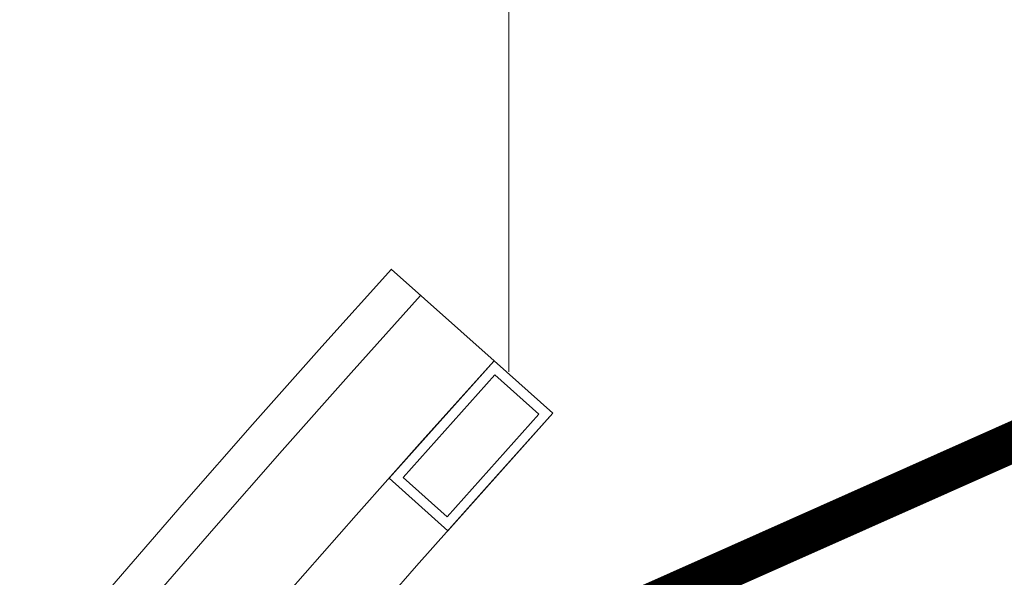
# Model space of a CAD drawing. Header units: millimetres. Extents: x -385852 to 693036, y -525006 to 444206.
# Tile 121 of 156: x 204441 to 204691, y 75178 to 75320. Entities that reach past the tile are written whole.
import ezdxf

# ---------------------------------------------------------------- set-up
doc = ezdxf.new("R2010")
doc.units = ezdxf.units.MM
doc.linetypes.add('CARKOVANA', pattern=[5, 3, -2])
for name, color, linetype, lineweight in [('A99_N_kce-pohl', 7, 'Continuous', 9), ('A99_N_kce-rez-sil', 6, 'Continuous', 18), ('A99_N_kce-rez-ten', 4, 'Continuous', 20)]:
    doc.layers.add(name, color=color, linetype=linetype, lineweight=lineweight)

msp = doc.modelspace()

# ---------------------------------------------------------------- linework, layer by layer
at = {"layer": 'A99_N_kce-pohl'}
msp.add_lwpolyline([(204564.8293, 82489.8035), (204564.8293, 75230)], dxfattribs=at)
at = {"layer": 'A99_N_kce-pohl', "linetype": 'Continuous'}
for points in [[(204561.0471, 75232.7749), (204534.94, 75256.0871)], [(204575.9652, 75219.4533), (204549.3233, 75189.6174)]]:
    msp.add_lwpolyline(points, dxfattribs=at)
for points in [[(204549.3233, 75189.6174), (204575.9654, 75219.4536), (204561.0473, 75232.7747), (204534.4052, 75202.9385)], [(204549.1237, 75193.1473), (204572.4355, 75219.254), (204561.247, 75229.2448), (204537.9351, 75203.1381)], [(204735.4559, 75225.6504), (204579.9932, 75156.4053), (204580, 75117.5), (204720, 75117.5), (204746.9405, 75146.497)]]:
    msp.add_lwpolyline(points, close=True, dxfattribs=at)
for radius, start, end in [(4410, 137.9079084, 222.0920916), (4355, 137.9045093, 221.5692356)]:
    msp.add_arc((207807.5, 72300), radius, start, end, dxfattribs=at)
at = {"layer": 'A99_N_kce-rez-sil', "color": 1, "linetype": 'Continuous', "lineweight": 9}
for radius, start, end in [(4400, 137.9079084, 222.0920916), (4375, 137.9060286, 222.0939714)]:
    msp.add_arc((207807.5, 72300), radius, start, end, dxfattribs=at)
at = {"layer": 'A99_N_kce-rez-ten', "linetype": 'CARKOVANA', "ltscale": 15, "const_width": 5}
for points in [[(205692.5, 81300), (205692.5, 81159.7431, -0.40066503), (205680.5808, 81147.2566), (205363.3828, 81132.5032, 0.38625393), (205337.1947, 81106.405), (205051.9055, 75395.8141), (204952.361, 75264.7003), (204733.3521, 75232.9236), (204552.5, 75152.3697), (204552.5, 75042.5)], [(205697.5, 81300), (205697.5, 81159.7431, -0.40066503), (205680.8131, 81142.262), (205363.6151, 81127.5086, 0.38625393), (205342.1885, 81106.1555), (205056.8222, 75394.0214), (204955.1053, 75260.0462), (204734.7546, 75228.0748), (204557.5, 75149.1232), (204557.5, 75042.5)]]:
    msp.add_lwpolyline(points, format="xyb", dxfattribs=at)
at = {"layer": 'A99_N_kce-rez-ten', "linetype": 'Continuous', "lineweight": 5, "ltscale": 0.5}
for points in [[(205690, 81300), (205690, 81159.7431, -0.40066503), (205680.4646, 81149.7539), (205363.2666, 81135.0005, 0.38625393), (205334.6978, 81106.5297), (205049.4472, 75396.7105), (204950.9889, 75267.0274), (204732.6508, 75235.3481), (204550, 75153.993), (204550, 75042.5)], [(205695, 81300), (205695, 81159.7431, -0.40066503), (205680.6969, 81144.7593), (205363.4989, 81130.0059, 0.38625393), (205339.6916, 81106.2802), (205054.3638, 75394.9178), (204953.7332, 75262.3733), (204734.0533, 75230.4992), (204555, 75150.7465), (204555, 75042.5)], [(205700, 81300), (205700, 81159.7431, -0.40066503), (205680.9292, 81139.7647), (205363.7312, 81125.0113, 0.38625393), (205344.6854, 81106.0308), (205059.2805, 75393.125), (204956.4774, 75257.7191), (204735.4559, 75225.6504), (204560, 75147.5), (204560, 75042.5)]]:
    msp.add_lwpolyline(points, format="xyb", dxfattribs=at)
at = {"layer": 'A99_N_kce-rez-ten', "linetype": 'Continuous'}
for points in [[(204555, 75042.5), (204555, 75150.7465), (204734.0533, 75230.4992), (204953.7332, 75262.3733), (205054.3638, 75394.9178), (205337.698, 81066.3746)], [(204560, 75042.5), (204560, 75147.5), (204735.4559, 75225.6504), (204956.4774, 75257.7191), (205059.2805, 75393.125), (205342.6918, 81066.1251)]]:
    msp.add_lwpolyline(points, dxfattribs=at)

doc.saveas('drawing.dxf')
